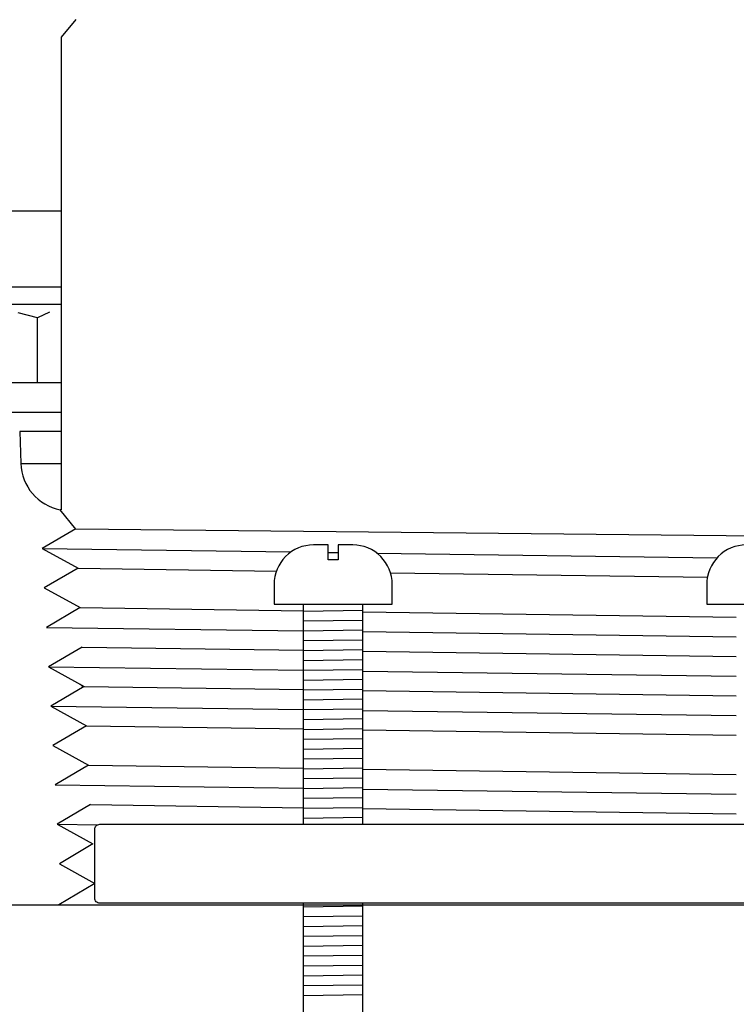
# Model space of a CAD drawing. Extents: x -285 to 5863, y 308 to 3178.
# Tile 129 of 256: x 225.24 to 227.52, y 972.14 to 975.27. Entities that reach past the tile are written whole.
import ezdxf

# ---------------------------------------------------------------- set-up
doc = ezdxf.new("R2010")
doc.units = 0
doc.header["$MEASUREMENT"] = 0
for name, color, linetype in [('GALV-4', 4, 'CONTINUOUS'), ('JACK-SCREW', 2, 'CONTINUOUS'), ('SPILL-BUCKET', 1, 'CONTINUOUS')]:
    doc.layers.add(name, color=color, linetype=linetype)

msp = doc.modelspace()

# ---------------------------------------------------------------- linework, layer by layer
at = {"layer": 'GALV-4', "linetype": 'Continuous'}
for p, q in [((225.42059, 975.26683), (225.3747, 975.21074)), ((225.3747, 975.21074), (225.3747, 973.71092)), ((225.42059, 973.65053), (225.37119, 973.71092)), ((225.42121, 973.65089), (225.31365, 973.58843)), ((225.31365, 973.58843), (225.42783, 973.52598)), ((225.42783, 973.52598), (225.32027, 973.46352)), ((225.32027, 973.46352), (225.43446, 973.40106)), ((225.43446, 973.40106), (225.32723, 973.3386)), ((225.44108, 973.27615), (225.33419, 973.21369)), ((225.33419, 973.21369), (225.4477, 973.15123)), ((225.43498, 973.15823), (225.4441, 973.14912)), ((225.4477, 973.15123), (225.34115, 973.08877)), ((225.34115, 973.08877), (225.45433, 973.02632)), ((225.45433, 973.02632), (225.3481, 972.96386)), ((225.3481, 972.96386), (225.46095, 972.9014)), ((225.46095, 972.9014), (225.35506, 972.83894)), ((225.46757, 972.77649), (225.36202, 972.71403)), ((225.36202, 972.71403), (225.47419, 972.65157)), ((225.47419, 972.65157), (225.36897, 972.58912)), ((225.36897, 972.58912), (225.48081, 972.52666)), ((225.48081, 972.52666), (225.36666, 972.45868)), ((225.36666, 972.45868), (229.7554, 972.45868))]:
    msp.add_line(p, q, dxfattribs=at)
at = {"layer": 'GALV-4', "color": 7, "linetype": 'Continuous'}
for p, q in [((225.42121, 973.65089), (229.79309, 973.60687)), ((225.31365, 973.58843), (226.10356, 973.57775)), ((226.22171, 973.57615), (226.25296, 973.57573)), ((226.37615, 973.57406), (227.45593, 973.55946)), ((225.42783, 973.52598), (226.05709, 973.51702)), ((226.41929, 973.51187), (227.42518, 973.49756)), ((225.43446, 973.40106), (226.14358, 973.39094)), ((226.33108, 973.38827), (227.51689, 973.37135)), ((225.32723, 973.3386), (226.14358, 973.3275)), ((226.33108, 973.32495), (227.51689, 973.30882)), ((225.44108, 973.27615), (226.14358, 973.26609)), ((226.33108, 973.26341), (227.51689, 973.24644)), ((225.33419, 973.21369), (226.14358, 973.20264)), ((226.33108, 973.20009), (227.51689, 973.18391)), ((225.4477, 973.15123), (226.14358, 973.14124)), ((226.33108, 973.13855), (227.51689, 973.12153)), ((225.34115, 973.08877), (226.14358, 973.07779)), ((226.33108, 973.07523), (227.51689, 973.059)), ((225.45433, 973.02632), (226.14358, 973.01639)), ((226.33108, 973.01369), (227.51689, 972.99662)), ((225.46095, 972.9014), (226.14358, 972.89154)), ((226.33108, 972.88883), (227.51689, 972.87171)), ((225.35506, 972.83894), (226.14358, 972.82809)), ((226.33108, 972.82551), (227.51689, 972.80918)), ((225.46757, 972.77649), (226.14358, 972.76669)), ((226.33108, 972.76398), (227.51689, 972.7468)), ((225.36202, 972.71403), (225.48947, 972.71228))]:
    msp.add_line(p, q, dxfattribs=at)
at = {"layer": 'JACK-SCREW'}
for p, q in [((226.14358, 972.71392), (226.14358, 973.41256)), ((226.33108, 972.71392), (226.33108, 973.41256)), ((226.14358, 971.41256), (226.14358, 972.46392)), ((226.33108, 972.03697), (226.33108, 972.46392))]:
    msp.add_line(p, q, dxfattribs=at)
for points in [[(226.04983, 973.47506), (226.04983, 973.41256), (226.42483, 973.41256), (226.42483, 973.47506, 0.4142136), (226.29983, 973.60006), (226.25296, 973.60006), (226.25296, 973.55319), (226.22171, 973.55319), (226.22171, 973.60006), (226.17483, 973.60006, 0.4142136)], [(227.42314, 973.47506), (227.42314, 973.41256), (227.79814, 973.41256), (227.79814, 973.47506, 0.4142136), (227.67314, 973.60006), (227.62626, 973.60006), (227.62626, 973.55319), (227.59501, 973.55319), (227.59501, 973.60006), (227.54814, 973.60006, 0.4142136)]]:
    msp.add_lwpolyline(points, format="xyb", close=True, dxfattribs=at)
at = {"layer": 'JACK-SCREW', "color": 2, "linetype": 'Continuous'}
msp.add_lwpolyline([(225.48081, 972.47954), (225.48081, 972.69829, -0.4142136), (225.49644, 972.71392), (229.72483, 972.71392, -0.4142136), (229.74046, 972.69829), (229.74046, 972.47954, -0.4142136), (229.72483, 972.46392), (225.49644, 972.46392, -0.4142136)], format="xyb", close=True, dxfattribs=at)
at = {"layer": 'SPILL-BUCKET', "color": 7, "linetype": 'Continuous'}
for p, q in [((225.3747, 974.65851), (224.55199, 974.65851)), ((225.3747, 974.4174), (224.55078, 974.4174)), ((225.3747, 973.95983), (225.24252, 973.95983)), ((225.24606, 973.85852), (225.3747, 973.85852)), ((226.33108, 973.39181), (226.14358, 973.38914)), ((226.33108, 973.36056), (226.14358, 973.35789)), ((226.33108, 973.3293), (226.14358, 973.32664)), ((226.33108, 973.29805), (226.14358, 973.29538)), ((226.33108, 973.2668), (226.14358, 973.26413)), ((226.33108, 973.23555), (226.14358, 973.23288)), ((226.33108, 973.20429), (226.14358, 973.20162)), ((226.33108, 973.17304), (226.14358, 973.17037)), ((226.33108, 973.14179), (226.14358, 973.13912)), ((226.33108, 973.11053), (226.14358, 973.10787)), ((226.33108, 973.07928), (226.14358, 973.07661)), ((226.33108, 973.04803), (226.14358, 973.04536)), ((226.33108, 973.01677), (226.14358, 973.01411)), ((226.33108, 972.98552), (226.14358, 972.98285)), ((226.33108, 972.95427), (226.14358, 972.9516)), ((226.33108, 972.92301), (226.14358, 972.92035)), ((226.33108, 972.89176), (226.14358, 972.88909)), ((226.33108, 972.86051), (226.14358, 972.85784)), ((226.33108, 972.82925), (226.14358, 972.82659)), ((226.33108, 972.798), (226.14358, 972.79533)), ((226.33108, 972.76675), (226.14358, 972.76408)), ((226.33108, 972.73549), (226.14358, 972.73283)), ((226.33108, 972.45422), (226.14358, 972.45155)), ((226.33108, 972.42296), (226.14358, 972.4203)), ((226.33108, 972.39171), (226.14358, 972.38904)), ((226.33108, 972.36046), (226.14358, 972.35779)), ((226.33108, 972.3292), (226.14358, 972.32654)), ((226.33108, 972.29795), (226.14358, 972.29528)), ((226.33108, 972.2667), (226.14358, 972.26403)), ((226.33108, 972.23544), (226.14358, 972.23278)), ((226.33108, 972.20419), (226.14358, 972.20152)), ((226.33108, 972.17294), (226.14358, 972.17027))]:
    msp.add_line(p, q, dxfattribs=at)
at = {"layer": 'SPILL-BUCKET', "linetype": 'Continuous'}
for p, q in [((224.88693, 974.36388), (225.3747, 974.36388)), ((225.3747, 974.34567), (225.37439, 974.34571)), ((225.29903, 974.32074), (225.23806, 974.33563)), ((225.33665, 974.33824), (225.29903, 974.32074)), ((225.29903, 974.11405), (225.29903, 974.32074)), ((225.3747, 974.11405), (224.79549, 974.11405)), ((225.3747, 974.02011), (225.18606, 974.02011)), ((225.24252, 973.95983), (225.24606, 973.85852)), ((225.3747, 973.71092), (225.37119, 973.71092)), ((225.19536, 972.45868), (225.36666, 972.45868))]:
    msp.add_line(p, q, dxfattribs=at)
msp.add_arc((225.40211, 973.86397), 0.15614, 182, 258.57727, dxfattribs=at)

doc.saveas('drawing.dxf')
